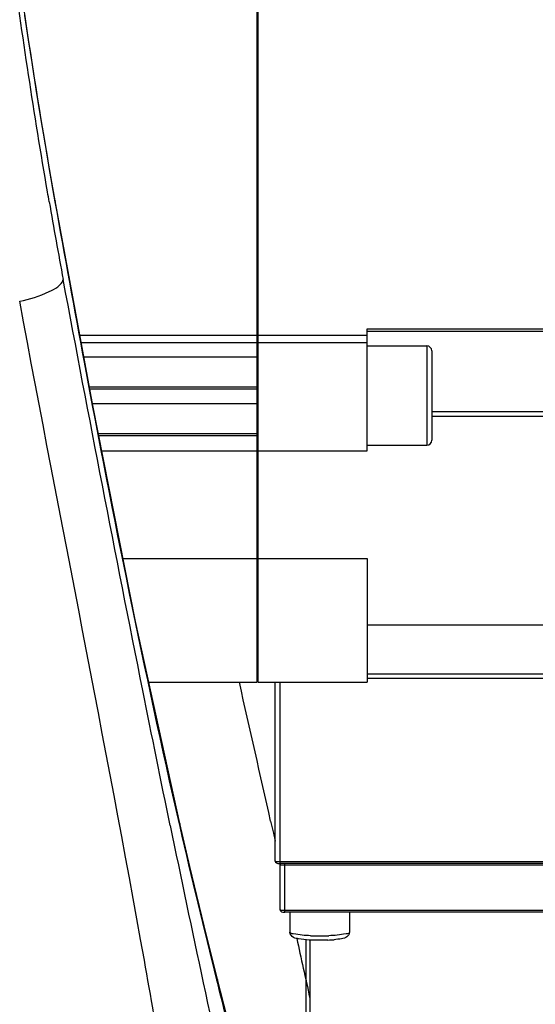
# Model space of a CAD drawing. Header units: millimetres. Extents: x 0 to 8410, y 0 to 5940.
# Tile 12 of 122: x 3006 to 3058, y 4266 to 4366. Entities that reach past the tile are written whole.
import ezdxf

# ---------------------------------------------------------------- set-up
doc = ezdxf.new("R2010")
doc.units = ezdxf.units.MM
doc.header["$LTSCALE"] = 462.55
doc.layers.get('0').update_dxf_attribs({"linetype": 'CONTINUOUS'})
for name, color, linetype in [('204102000021_DXF_DIMENSION', 7, 'CONTINUOUS'), ('304103000186DXF_CONTINUOUS_LINE', 7, 'CONTINUOUS'), ('304304000126DXF_CONTINUOUS_LINE', 7, 'CONTINUOUS')]:
    doc.layers.add(name, color=color, linetype=linetype)
doc.styles.get("Standard").update_dxf_attribs({"font": 'txt', "width": 0.7})
doc.dimstyles.new('DIMSTYLE_1', dxfattribs={"dimtxt": 65, "dimasz": 50, "dimexe": 1, "dimexo": 0, "dimgap": 1.625, "dimtad": 1, "dimdsep": 46, "dimtxsty": 'Standard', "dimblk": '_FILLED', "dimblk1": '_FILLED', "dimblk2": '_FILLED', "dimcen": 0.09, "dimclrt": 5, "dimazin": 2, "dimtp": 0.5, "dimtm": 0.5, "dimtfac": 1, "dimtofl": 0, "dimtmove": 0, "dimatfit": 3, "dimldrblk": '_FILLED', "dimfxl": 0, "dimtolj": 1, "dimarcsym": 0})

# ---------------------------------------------------------------- blocks, each defined once
blk = doc.blocks.new('_FILLED')
at = {"color": 0, "linetype": 'ByBlock'}
blk.add_solid([(0, 0), (-1, 0.17), (-1, -0.17)], dxfattribs=at)
blk = doc.blocks.new('*D3')
at = {"layer": '204102000021_DXF_DIMENSION', "color": 2, "linetype": 'Continuous'}
for p, q in [((3131.767, 4331.258), (3131.767, 3811.174)), ((2945.767, 3876.758), (2945.767, 3811.174)), ((2945.767, 3821.174), (3038.767, 3821.174)), ((3131.767, 3821.174), (3038.767, 3821.174))]:
    blk.add_line(p, q, dxfattribs=at)
at = {"layer": '204102000021_DXF_DIMENSION', "color": 2, "linetype": 'Continuous', "xscale": 50, "yscale": 50, "zscale": 50, "rotation": 180}
blk.add_blockref('_FILLED', (2945.767, 3821.174), dxfattribs=at)
at = {"layer": '204102000021_DXF_DIMENSION', "color": 2, "linetype": 'Continuous', "xscale": 50, "yscale": 50, "zscale": 50}
blk.add_blockref('_FILLED', (3131.767, 3821.174), dxfattribs=at)

msp = doc.modelspace()

# ---------------------------------------------------------------- linework, layer by layer
at = {"layer": '304103000186DXF_CONTINUOUS_LINE', "color": 9, "linetype": 'Continuous'}
for p, q in [((3009.488, 4347.284), (3009.473, 4347.171)), ((3021.987, 4284.503), (3022.05, 4284.221)), ((3022.056, 4284.517), (3022.051, 4284.221)), ((3031.218, 4284.771), (3031.494, 4283.539)), ((3031.494, 4283.539), (3031.667, 4282.765)), ((3025.765, 4268.776), (3025.85, 4268.438)), ((3025.847, 4268.796), (3025.85, 4268.438))]:
    msp.add_line(p, q, dxfattribs=at)
at = {"layer": '304103000186DXF_CONTINUOUS_LINE', "color": 7, "linetype": 'Continuous'}
for points in [[(3009.488, 4347.284), (3009.259, 4348.58), (3008.828, 4351.065), (3008.408, 4353.554), (3007.997, 4356.043), (3007.595, 4358.53), (3007.203, 4361.012), (3006.821, 4363.487), (3006.447, 4365.953)], [(3022.056, 4284.517), (3017.611, 4304.876), (3013.283, 4326.637), (3009.488, 4347.284)], [(3025.847, 4268.796), (3024.504, 4274.221), (3023.065, 4280.188), (3022.056, 4284.518)], [(3036.81, 4229.731), (3033.147, 4241.785), (3029.299, 4255.492), (3025.847, 4268.797)]]:
    msp.add_lwpolyline(points, dxfattribs=at)
at = {"layer": '304103000186DXF_CONTINUOUS_LINE', "color": 9, "linetype": 'Continuous'}
for centre, radius, start, end in [((3538.057, 4438.471), 536.982, 189.78879, 190.63912), ((-1693.42, 3227.54), 4841.482, 12.613264, 12.782881), ((5004.242, 4692.948), 2024.808, 191.643118, 192.100769), ((3823.097, 4468.717), 822.018, 192.970114, 194.077332), ((4601.754, 4606.579), 1613.158, 192.098108, 192.693942)]:
    msp.add_arc(centre, radius, start, end, dxfattribs=at)
for points, knots in [([(2994.153, 4456.218), (2995.072, 4452.18), (2996.784, 4439.535), (2999.955, 4415.492), (3003.839, 4383.151), (3007.3, 4359.422), (3009.473, 4347.171)], [0, 0, 0, 0, 0.112815, 0.346999, 0.661046, 1, 1, 1, 1]), ([(3008.723, 4348.159), (3007.378, 4356.027), (3002.973, 4385.128), (2999.788, 4414.388), (2997.033, 4435.655)], [0, 0, 0, 0, 0.271256, 1, 1, 1, 1]), ([(3009.473, 4347.171), (3010.429, 4341.78), (3014.237, 4320.82), (3018.459, 4299.931), (3021.986, 4284.501)], [0, 0, 0, 0, 0.257007, 1, 1, 1, 1]), ([(3005.916, 4337.148), (3006.938, 4337.355), (3008.436, 4337.823), (3010.126, 4338.736), (3010.306, 4339.332)], [0, 0, 0, 0, 0.626058, 1, 1, 1, 1]), ([(3021.097, 4284.311), (3020.162, 4288.847), (3016.444, 4307.163), (3012.904, 4325.515), (3010.306, 4339.332)], [0, 0, 0, 0, 0.247785, 1, 1, 1, 1]), ([(3022.214, 4248.865), (3021.046, 4256.173), (3015.973, 4285.668), (3010.059, 4315.007), (3005.916, 4337.148)], [0, 0, 0, 0, 0.247282, 1, 1, 1, 1]), ([(3025.85, 4268.438), (3026.69, 4265.07), (3030.021, 4252.078), (3033.709, 4239.175), (3036.693, 4229.691)], [0, 0, 0, 0, 0.258763, 1, 1, 1, 1])]:
    msp.add_open_spline(points, degree=3, knots=knots, dxfattribs=at)
for points in [[(3008.892, 4347.175), (3008.836, 4347.503), (3008.779, 4347.831), (3008.723, 4348.159)], [(3033.851, 4272.943), (3034.291, 4270.954), (3034.73, 4268.964), (3035.168, 4266.973)]]:
    msp.add_open_spline(points, degree=3, dxfattribs=at)
at = {"layer": '304304000126DXF_CONTINUOUS_LINE', "color": 7, "linetype": 'Continuous'}
for p, q in [((3029.867, 4298.753), (3029.867, 4437.763)), ((3029.967, 4298.753), (3029.967, 4437.763)), ((3011.976, 4333.745), (3029.867, 4333.745)), ((3029.967, 4333.745), (3040.967, 4333.745)), ((3040.967, 4322.087), (3040.967, 4334.382)), ((3012.112, 4333.005), (3029.867, 4333.005)), ((3029.967, 4333.005), (3040.967, 4333.005)), ((3040.967, 4332.652), (3046.967, 4332.652)), ((3029.867, 4331.516), (3012.386, 4331.516)), ((3047.467, 4332.152), (3047.467, 4323.152)), ((3012.934, 4328.534), (3029.867, 4328.534)), ((3029.867, 4328.29), (3012.979, 4328.29)), ((3029.867, 4326.801), (3013.253, 4326.801)), ((3013.843, 4323.819), (3029.867, 4323.819)), ((3029.867, 4323.576), (3013.892, 4323.576)), ((3040.967, 4322.652), (3046.967, 4322.652)), ((3014.188, 4322.087), (3029.867, 4322.087)), ((3029.967, 4322.087), (3040.967, 4322.087)), ((3016.35, 4311.216), (3029.867, 4311.216)), ((3029.967, 4311.216), (3040.967, 4311.216)), ((3040.967, 4311.216), (3040.967, 4298.753)), ((3029.867, 4305.958), (3029.967, 4305.958)), ((3040.967, 4304.553), (3063.667, 4304.553)), ((3018.948, 4298.753), (3029.867, 4298.753)), ((3029.967, 4298.753), (3040.967, 4298.753)), ((3031.667, 4280.728), (3031.667, 4298.753)), ((3089.467, 4299.133), (3040.967, 4299.133)), ((3066.167, 4280.493), (3032.167, 4280.493)), ((3032.167, 4275.826), (3032.167, 4280.392)), ((3065.667, 4275.591), (3032.667, 4275.591)), ((3033.167, 4275.591), (3033.167, 4273.573)), ((3039.167, 4275.591), (3039.167, 4273.573)), ((3035.167, 4272.796), (3035.167, 4265.033))]:
    msp.add_line(p, q, dxfattribs=at)
at = {"layer": '304304000126DXF_CONTINUOUS_LINE', "color": 9, "linetype": 'Continuous'}
for p, q in [((3040.967, 4334.382), (3063.676, 4334.382)), ((3040.967, 4334.142), (3063.667, 4334.142)), ((3046.967, 4332.652), (3046.967, 4322.652)), ((3063.667, 4326.001), (3047.467, 4326.001)), ((3063.667, 4325.546), (3047.467, 4325.546)), ((3032.167, 4280.491), (3032.167, 4298.753)), ((3089.467, 4299.572), (3040.967, 4299.572)), ((3066.167, 4280.667), (3032.167, 4280.667)), ((3032.667, 4275.589), (3032.667, 4280.493)), ((3065.667, 4280.331), (3032.667, 4280.331)), ((3065.667, 4275.765), (3032.667, 4275.765))]:
    msp.add_line(p, q, dxfattribs=at)
at = {"layer": '304304000126DXF_CONTINUOUS_LINE', "color": 2, "linetype": 'Continuous'}
msp.add_line((3034.767, 4272.82), (3034.767, 4265.033), dxfattribs=at)
at = {"layer": '304304000126DXF_CONTINUOUS_LINE', "color": 7, "linetype": 'Continuous'}
for centre, radius, start, end in [((3046.967, 4332.152), 0.5, 0, 90), ((3046.967, 4323.152), 0.5, 270, 360), ((3036.391, 4287.807), 15.034, 272.27949, 274.67058)]:
    msp.add_arc(centre, radius, start, end, dxfattribs=at)
at = {"layer": '304304000126DXF_CONTINUOUS_LINE', "color": 9, "linetype": 'Continuous'}
for centre, radius, start, end in [((3036.134, 4295.96), 22.752, 267.74723, 269.06713), ((3036.167, 4297.587), 24.38, 269.05255, 270.94745), ((3036.199, 4295.96), 22.752, 270.93287, 272.25277)]:
    msp.add_arc(centre, radius, start, end, dxfattribs=at)
at = {"layer": '304304000126DXF_CONTINUOUS_LINE', "color": 7, "linetype": 'Continuous'}
msp.add_open_spline([(3031.667, 4280.728), (3031.667, 4280.572), (3031.914, 4280.486), (3032.07, 4280.489)], degree=3, dxfattribs=at)
at = {"layer": '304304000126DXF_CONTINUOUS_LINE', "color": 9, "linetype": 'Continuous'}
for points, knots in [([(3031.91, 4280.673), (3031.856, 4280.676), (3031.686, 4280.656), (3031.778, 4280.713), (3031.795, 4280.715)], [0, 0, 0, 0, 0.751268, 1, 1, 1, 1]), ([(3032.167, 4280.667), (3032.125, 4280.667), (3032.039, 4280.668), (3031.954, 4280.671), (3031.91, 4280.673)], [0, 0, 0, 0, 0.490065, 1, 1, 1, 1]), ([(3032.41, 4280.337), (3032.356, 4280.34), (3032.186, 4280.32), (3032.278, 4280.377), (3032.295, 4280.379)], [0, 0, 0, 0, 0.75127, 1, 1, 1, 1]), ([(3032.667, 4280.331), (3032.625, 4280.331), (3032.539, 4280.332), (3032.454, 4280.335), (3032.41, 4280.337)], [0, 0, 0, 0, 0.490065, 1, 1, 1, 1]), ([(3032.41, 4275.771), (3032.356, 4275.774), (3032.186, 4275.755), (3032.278, 4275.811), (3032.295, 4275.814)], [0, 0, 0, 0, 0.751268, 1, 1, 1, 1]), ([(3032.667, 4275.765), (3032.625, 4275.765), (3032.539, 4275.766), (3032.454, 4275.769), (3032.41, 4275.771)], [0, 0, 0, 0, 0.490065, 1, 1, 1, 1]), ([(3034.403, 4273.277), (3034.098, 4273.304), (3033.783, 4273.372), (3033.167, 4273.45), (3033.167, 4273.573)], [0, 0, 0, 0, 0.714706, 1, 1, 1, 1]), ([(3039.167, 4273.573), (3039.167, 4273.45), (3038.551, 4273.372), (3038.235, 4273.304), (3037.93, 4273.277)], [0, 0, 0, 0, 0.285294, 1, 1, 1, 1])]:
    msp.add_open_spline(points, degree=3, knots=knots, dxfattribs=at)
at = {"layer": '304304000126DXF_CONTINUOUS_LINE', "color": 7, "linetype": 'Continuous'}
for points, knots in [([(3032.07, 4280.489), (3032.086, 4280.49), (3032.118, 4280.491), (3032.15, 4280.491), (3032.167, 4280.491)], [0, 0, 0, 0, 0.48723, 1, 1, 1, 1]), ([(3032.167, 4280.392), (3032.167, 4280.408), (3032.162, 4280.44), (3032.148, 4280.468), (3032.14, 4280.48)], [0, 0, 0, 0, 0.528213, 1, 1, 1, 1]), ([(3032.167, 4275.826), (3032.167, 4275.774), (3032.281, 4275.577), (3032.519, 4275.589), (3032.667, 4275.589)], [0, 0, 0, 0, 0.25989, 1, 1, 1, 1]), ([(3034.041, 4272.904), (3033.871, 4272.933), (3033.483, 4272.981), (3033.167, 4273.355), (3033.167, 4273.573)], [0, 0, 0, 0, 0.442042, 1, 1, 1, 1]), ([(3036.988, 4272.785), (3036.719, 4272.773), (3035.736, 4272.758), (3034.745, 4272.783), (3034.041, 4272.904)], [0, 0, 0, 0, 0.27452, 1, 1, 1, 1]), ([(3039.167, 4273.573), (3039.167, 4273.395), (3038.935, 4273.025), (3038.304, 4272.899), (3037.869, 4272.844), (3037.615, 4272.823)], [0, 0, 0, 0, 0.285324, 0.589808, 1, 1, 1, 1])]:
    msp.add_open_spline(points, degree=3, knots=knots, dxfattribs=at)
at = {"layer": '304304000126DXF_CONTINUOUS_LINE', "color": 9, "linetype": 'Continuous'}
for points in [[(3035.24, 4273.225), (3034.96, 4273.236), (3034.681, 4273.252), (3034.403, 4273.277)], [(3037.93, 4273.277), (3037.652, 4273.252), (3037.373, 4273.236), (3037.094, 4273.225)]]:
    msp.add_open_spline(points, degree=3, dxfattribs=at)

# ---------------------------------------------------------------- dimensions: what is measured, and where the dimension line sits
at = {"layer": '204102000021_DXF_DIMENSION', "color": 2, "linetype": 'Continuous'}
dim = msp.add_linear_dim(base=(3131.767, 3821.174), p1=(2945.767, 3876.758), p2=(3131.767, 4331.258), dimstyle='DIMSTYLE_1', dxfattribs=at)
dim.commit()
dim.dimension.update_dxf_attribs({"geometry": '*D3', "text_midpoint": (2970.517, 3821.174), "dimtype": 160})

doc.saveas('drawing.dxf')
